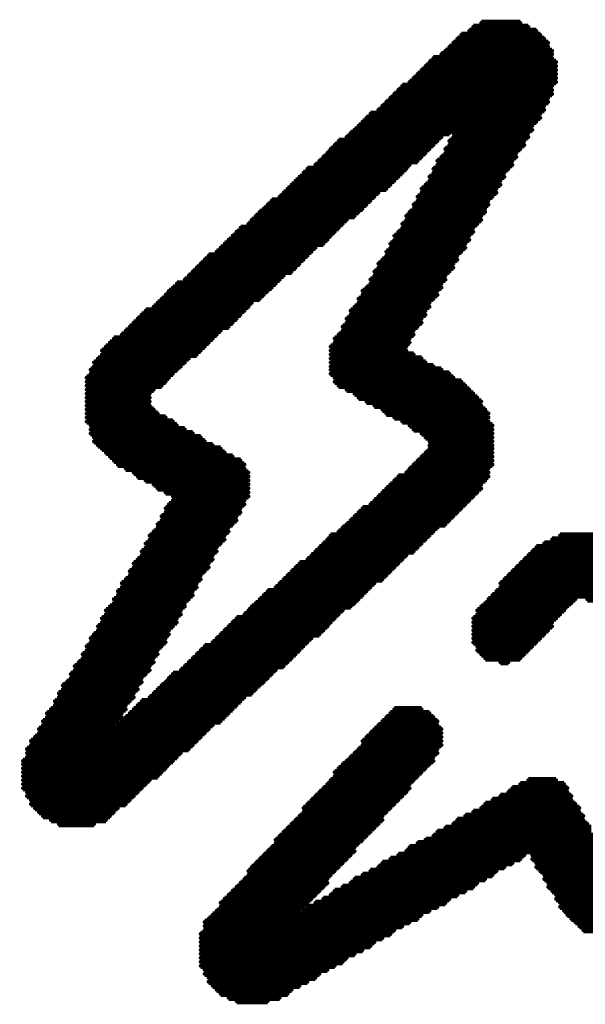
# Model space of a CAD drawing. Extents: x -0.07 to 0.95, y -0.15 to 1.54.
# Tile 13 of 18: x 0.4648 to 0.5501, y 0.6346 to 0.7831. Entities that reach past the tile are written whole.
import ezdxf

# ---------------------------------------------------------------- set-up
doc = ezdxf.new("R2010")
doc.units = 0
doc.layers.get('0').update_dxf_attribs({"linetype": 'CONTINUOUS'})
doc.layers.add('gto', color=2, linetype='CONTINUOUS')

# ---------------------------------------------------------------- blocks, each defined once
blk = doc.blocks.new('D72')
at = {"const_width": 0.0003}
blk.add_lwpolyline([(-0.00015, 0, 1), (0.00015, 0, 1)], format="xyb", close=True, dxfattribs=at)

msp = doc.modelspace()

# ---------------------------------------------------------------- linework, layer by layer
at = {"layer": 'gto', "color": 2, "const_width": 0.001}
for points in [[(0.5344, 0.7826), (0.5403, 0.7826)], [(0.5314, 0.7808), (0.5433, 0.7808)], [(0.5326, 0.7814), (0.5427, 0.7814)], [(0.5332, 0.782), (0.5415, 0.782)], [(0.5302, 0.7796), (0.5445, 0.7796)], [(0.5308, 0.7802), (0.5439, 0.7802)], [(0.5284, 0.7779), (0.5451, 0.7779)], [(0.529, 0.7784), (0.5451, 0.7784)], [(0.5296, 0.779), (0.5445, 0.779)], [(0.5266, 0.7767), (0.5457, 0.7767)], [(0.5272, 0.7773), (0.5451, 0.7773)], [(0.5248, 0.7749), (0.5457, 0.7749)], [(0.5254, 0.7755), (0.5457, 0.7755)], [(0.526, 0.7761), (0.5457, 0.7761)], [(0.5236, 0.7737), (0.5457, 0.7737)], [(0.5242, 0.7743), (0.5457, 0.7743)], [(0.5213, 0.7719), (0.5451, 0.7719)], [(0.5219, 0.7725), (0.5451, 0.7725)], [(0.5225, 0.7731), (0.5451, 0.7731)], [(0.5201, 0.7707), (0.5445, 0.7707)], [(0.5207, 0.7713), (0.5445, 0.7713)], [(0.5177, 0.7689), (0.5433, 0.7689)], [(0.5189, 0.7695), (0.5439, 0.7695)], [(0.5195, 0.7701), (0.5439, 0.7701)], [(0.5165, 0.7677), (0.5427, 0.7677)], [(0.5171, 0.7683), (0.5433, 0.7683)], [(0.5147, 0.766), (0.5296, 0.766)], [(0.5153, 0.7665), (0.5302, 0.7665)], [(0.5159, 0.7671), (0.5308, 0.7671)], [(0.5302, 0.766), (0.5415, 0.766)], [(0.5308, 0.7665), (0.5421, 0.7665)], [(0.5314, 0.7671), (0.5421, 0.7671)], [(0.5129, 0.7648), (0.5278, 0.7648)], [(0.5141, 0.7654), (0.5284, 0.7654)], [(0.5296, 0.7648), (0.5409, 0.7648)], [(0.5302, 0.7654), (0.5415, 0.7654)], [(0.5112, 0.763), (0.526, 0.763)], [(0.5117, 0.7636), (0.5266, 0.7636)], [(0.5123, 0.7642), (0.5272, 0.7642)], [(0.529, 0.7636), (0.5403, 0.7636)], [(0.529, 0.763), (0.5397, 0.763)], [(0.5296, 0.7642), (0.5409, 0.7642)], [(0.51, 0.7618), (0.5248, 0.7618)], [(0.5106, 0.7624), (0.5254, 0.7624)], [(0.5278, 0.7618), (0.5391, 0.7618)], [(0.5284, 0.7624), (0.5397, 0.7624)], [(0.5076, 0.76), (0.5225, 0.76)], [(0.5082, 0.7606), (0.5231, 0.7606)], [(0.5094, 0.7612), (0.5236, 0.7612)], [(0.5272, 0.7606), (0.5385, 0.7606)], [(0.5272, 0.76), (0.5379, 0.76)], [(0.5278, 0.7612), (0.5391, 0.7612)], [(0.5064, 0.7588), (0.5213, 0.7588)], [(0.507, 0.7594), (0.5219, 0.7594)], [(0.5266, 0.7594), (0.5379, 0.7594)], [(0.5266, 0.7588), (0.5373, 0.7588)], [(0.5046, 0.757), (0.5189, 0.757)], [(0.5052, 0.7576), (0.5201, 0.7576)], [(0.5058, 0.7582), (0.5207, 0.7582)], [(0.5254, 0.7576), (0.5367, 0.7576)], [(0.5254, 0.757), (0.5367, 0.757)], [(0.526, 0.7582), (0.5373, 0.7582)], [(0.5028, 0.7558), (0.5177, 0.7558)], [(0.504, 0.7564), (0.5183, 0.7564)], [(0.5248, 0.7564), (0.5361, 0.7564)], [(0.5248, 0.7558), (0.5355, 0.7558)], [(0.501, 0.7541), (0.5159, 0.7541)], [(0.5016, 0.7546), (0.5165, 0.7546)], [(0.5022, 0.7552), (0.5171, 0.7552)], [(0.5236, 0.7541), (0.535, 0.7541)], [(0.5242, 0.7552), (0.5355, 0.7552)], [(0.5242, 0.7546), (0.535, 0.7546)], [(0.4998, 0.7529), (0.5141, 0.7529)], [(0.5004, 0.7535), (0.5153, 0.7535)], [(0.5231, 0.7535), (0.5344, 0.7535)], [(0.5231, 0.7529), (0.5344, 0.7529)], [(0.4975, 0.7511), (0.5123, 0.7511)], [(0.4981, 0.7517), (0.5129, 0.7517)], [(0.4993, 0.7523), (0.5135, 0.7523)], [(0.5219, 0.7511), (0.5332, 0.7511)], [(0.5225, 0.7523), (0.5338, 0.7523)], [(0.5225, 0.7517), (0.5332, 0.7517)], [(0.4963, 0.7499), (0.5112, 0.7499)], [(0.4969, 0.7505), (0.5117, 0.7505)], [(0.5213, 0.7505), (0.5326, 0.7505)], [(0.5213, 0.7499), (0.5326, 0.7499)], [(0.4945, 0.7481), (0.5088, 0.7481)], [(0.4951, 0.7487), (0.5094, 0.7487)], [(0.4957, 0.7493), (0.5106, 0.7493)], [(0.5201, 0.7481), (0.5314, 0.7481)], [(0.5207, 0.7493), (0.532, 0.7493)], [(0.5207, 0.7487), (0.532, 0.7487)], [(0.4927, 0.7469), (0.5076, 0.7469)], [(0.4933, 0.7475), (0.5082, 0.7475)], [(0.5195, 0.7469), (0.5308, 0.7469)], [(0.5201, 0.7475), (0.5308, 0.7475)], [(0.4909, 0.7451), (0.5058, 0.7451)], [(0.4915, 0.7457), (0.5064, 0.7457)], [(0.4921, 0.7463), (0.507, 0.7463)], [(0.5183, 0.7451), (0.5296, 0.7451)], [(0.5189, 0.7463), (0.5302, 0.7463)], [(0.5189, 0.7457), (0.5302, 0.7457)], [(0.4897, 0.7439), (0.504, 0.7439)], [(0.4903, 0.7445), (0.5046, 0.7445)], [(0.5177, 0.7439), (0.529, 0.7439)], [(0.5183, 0.7445), (0.529, 0.7445)], [(0.4873, 0.7422), (0.5022, 0.7422)], [(0.4879, 0.7427), (0.5028, 0.7427)], [(0.4885, 0.7433), (0.5034, 0.7433)], [(0.5165, 0.7422), (0.5278, 0.7422)], [(0.5171, 0.7427), (0.5284, 0.7427)], [(0.5177, 0.7433), (0.5284, 0.7433)], [(0.4862, 0.741), (0.501, 0.741)], [(0.4868, 0.7416), (0.5016, 0.7416)], [(0.5159, 0.741), (0.5272, 0.741)], [(0.5165, 0.7416), (0.5278, 0.7416)], [(0.4838, 0.7392), (0.4987, 0.7392)], [(0.485, 0.7398), (0.4993, 0.7398)], [(0.4856, 0.7404), (0.4998, 0.7404)], [(0.5147, 0.7392), (0.526, 0.7392)], [(0.5153, 0.7398), (0.5266, 0.7398)], [(0.5159, 0.7404), (0.5266, 0.7404)], [(0.4826, 0.738), (0.4975, 0.738)], [(0.4832, 0.7386), (0.4981, 0.7386)], [(0.5141, 0.738), (0.5254, 0.738)], [(0.5147, 0.7386), (0.526, 0.7386)], [(0.4808, 0.7362), (0.4951, 0.7362)], [(0.4814, 0.7368), (0.4963, 0.7368)], [(0.482, 0.7374), (0.4969, 0.7374)], [(0.5135, 0.7368), (0.5248, 0.7368)], [(0.5135, 0.7362), (0.5242, 0.7362)], [(0.5141, 0.7374), (0.5254, 0.7374)], [(0.479, 0.735), (0.4939, 0.735)], [(0.4802, 0.7356), (0.4945, 0.7356)], [(0.5123, 0.735), (0.5236, 0.735)], [(0.5129, 0.7356), (0.5242, 0.7356)], [(0.4772, 0.7332), (0.4921, 0.7332)], [(0.4778, 0.7338), (0.4927, 0.7338)], [(0.4784, 0.7344), (0.4933, 0.7344)], [(0.5117, 0.7338), (0.5231, 0.7338)], [(0.5117, 0.7332), (0.5231, 0.7332)], [(0.5123, 0.7344), (0.5236, 0.7344)], [(0.4766, 0.732), (0.4903, 0.732)], [(0.4772, 0.7326), (0.4915, 0.7326)], [(0.5117, 0.7326), (0.5242, 0.7326)], [(0.5117, 0.732), (0.5254, 0.732)], [(0.4755, 0.7303), (0.4885, 0.7303)], [(0.476, 0.7314), (0.4897, 0.7314)], [(0.476, 0.7308), (0.4891, 0.7308)], [(0.5117, 0.7314), (0.526, 0.7314)], [(0.5117, 0.7308), (0.5272, 0.7308)], [(0.5117, 0.7303), (0.5284, 0.7303)], [(0.4749, 0.7291), (0.4873, 0.7291)], [(0.4755, 0.7297), (0.4879, 0.7297)], [(0.5117, 0.7297), (0.5296, 0.7297)], [(0.5123, 0.7291), (0.5302, 0.7291)], [(0.4749, 0.7285), (0.4868, 0.7285)], [(0.4749, 0.7279), (0.4862, 0.7279)], [(0.4749, 0.7273), (0.485, 0.7273)], [(0.5123, 0.7285), (0.5314, 0.7285)], [(0.5129, 0.7279), (0.532, 0.7279)], [(0.5141, 0.7273), (0.5326, 0.7273)], [(0.4749, 0.7267), (0.4844, 0.7267)], [(0.4749, 0.7261), (0.4844, 0.7261)], [(0.5153, 0.7267), (0.5332, 0.7267)], [(0.5159, 0.7261), (0.5338, 0.7261)], [(0.4749, 0.7255), (0.4844, 0.7255)], [(0.4749, 0.7249), (0.4844, 0.7249)], [(0.4749, 0.7243), (0.485, 0.7243)], [(0.5171, 0.7255), (0.5344, 0.7255)], [(0.5183, 0.7249), (0.5344, 0.7249)], [(0.5195, 0.7243), (0.535, 0.7243)], [(0.4749, 0.7237), (0.4856, 0.7237)], [(0.4749, 0.7231), (0.4868, 0.7231)], [(0.5201, 0.7237), (0.5355, 0.7237)], [(0.5213, 0.7231), (0.5355, 0.7231)], [(0.4749, 0.7225), (0.4879, 0.7225)], [(0.4755, 0.7219), (0.4885, 0.7219)], [(0.4755, 0.7213), (0.4897, 0.7213)], [(0.5225, 0.7225), (0.5355, 0.7225)], [(0.5236, 0.7219), (0.5361, 0.7219)], [(0.5242, 0.7213), (0.5361, 0.7213)], [(0.4755, 0.7207), (0.4909, 0.7207)], [(0.476, 0.7201), (0.4921, 0.7201)], [(0.5254, 0.7207), (0.5361, 0.7207)], [(0.526, 0.7201), (0.5361, 0.7201)], [(0.476, 0.7195), (0.4927, 0.7195)], [(0.4766, 0.7189), (0.4939, 0.7189)], [(0.4772, 0.7184), (0.4951, 0.7184)], [(0.5266, 0.7195), (0.5361, 0.7195)], [(0.5266, 0.7189), (0.5361, 0.7189)], [(0.5266, 0.7184), (0.5361, 0.7184)], [(0.4778, 0.7178), (0.4957, 0.7178)], [(0.4784, 0.7172), (0.4969, 0.7172)], [(0.5254, 0.7172), (0.5361, 0.7172)], [(0.526, 0.7178), (0.5361, 0.7178)], [(0.479, 0.7166), (0.4981, 0.7166)], [(0.4796, 0.716), (0.4987, 0.716)], [(0.4808, 0.7154), (0.4987, 0.7154)], [(0.5236, 0.7154), (0.5355, 0.7154)], [(0.5242, 0.716), (0.5361, 0.716)], [(0.5248, 0.7166), (0.5361, 0.7166)], [(0.482, 0.7148), (0.4993, 0.7148)], [(0.4826, 0.7142), (0.4993, 0.7142)], [(0.5219, 0.7142), (0.5355, 0.7142)], [(0.5231, 0.7148), (0.5355, 0.7148)], [(0.4838, 0.7136), (0.4993, 0.7136)], [(0.485, 0.713), (0.4993, 0.713)], [(0.4856, 0.7124), (0.4993, 0.7124)], [(0.5201, 0.7124), (0.5344, 0.7124)], [(0.5207, 0.713), (0.5344, 0.713)], [(0.5213, 0.7136), (0.535, 0.7136)], [(0.4868, 0.7118), (0.4993, 0.7118)], [(0.4879, 0.7112), (0.4993, 0.7112)], [(0.5189, 0.7112), (0.5332, 0.7112)], [(0.5195, 0.7118), (0.5338, 0.7118)], [(0.4868, 0.7094), (0.4981, 0.7094)], [(0.4873, 0.71), (0.4987, 0.71)], [(0.4879, 0.7106), (0.4987, 0.7106)], [(0.5165, 0.7094), (0.5314, 0.7094)], [(0.5177, 0.71), (0.532, 0.71)], [(0.5183, 0.7106), (0.5326, 0.7106)], [(0.4862, 0.7082), (0.4975, 0.7082)], [(0.4868, 0.7088), (0.4981, 0.7088)], [(0.5153, 0.7082), (0.5302, 0.7082)], [(0.5159, 0.7088), (0.5308, 0.7088)], [(0.4856, 0.707), (0.4969, 0.707)], [(0.4856, 0.7065), (0.4963, 0.7065)], [(0.4862, 0.7076), (0.4975, 0.7076)], [(0.5135, 0.7065), (0.5278, 0.7065)], [(0.5141, 0.707), (0.529, 0.707)], [(0.5147, 0.7076), (0.5296, 0.7076)], [(0.4844, 0.7053), (0.4957, 0.7053)], [(0.485, 0.7059), (0.4963, 0.7059)], [(0.5117, 0.7053), (0.5266, 0.7053)], [(0.5129, 0.7059), (0.5272, 0.7059)], [(0.5463, 0.7053), (0.5528, 0.7053)], [(0.4838, 0.7041), (0.4951, 0.7041)], [(0.4838, 0.7035), (0.4945, 0.7035)], [(0.4844, 0.7047), (0.4957, 0.7047)], [(0.51, 0.7035), (0.5248, 0.7035)], [(0.5106, 0.7041), (0.5254, 0.7041)], [(0.5112, 0.7047), (0.526, 0.7047)], [(0.5427, 0.7035), (0.5564, 0.7035)], [(0.5439, 0.7041), (0.5552, 0.7041)], [(0.5451, 0.7047), (0.5546, 0.7047)], [(0.4832, 0.7029), (0.4945, 0.7029)], [(0.4832, 0.7023), (0.4939, 0.7023)], [(0.5088, 0.7023), (0.5231, 0.7023)], [(0.5094, 0.7029), (0.5242, 0.7029)], [(0.5415, 0.7023), (0.5576, 0.7023)], [(0.5421, 0.7029), (0.557, 0.7029)], [(0.482, 0.7011), (0.4933, 0.7011)], [(0.482, 0.7005), (0.4933, 0.7005)], [(0.4826, 0.7017), (0.4939, 0.7017)], [(0.5064, 0.7005), (0.5213, 0.7005)], [(0.507, 0.7011), (0.5219, 0.7011)], [(0.5082, 0.7017), (0.5225, 0.7017)], [(0.5397, 0.7005), (0.5593, 0.7005)], [(0.5403, 0.7011), (0.5588, 0.7011)], [(0.5409, 0.7017), (0.5582, 0.7017)], [(0.4814, 0.6999), (0.4927, 0.6999)], [(0.4814, 0.6993), (0.4921, 0.6993)], [(0.5052, 0.6993), (0.5201, 0.6993)], [(0.5058, 0.6999), (0.5207, 0.6999)], [(0.5385, 0.6993), (0.5599, 0.6993)], [(0.5391, 0.6999), (0.5593, 0.6999)], [(0.4802, 0.6981), (0.4915, 0.6981)], [(0.4802, 0.6975), (0.4915, 0.6975)], [(0.4808, 0.6987), (0.4921, 0.6987)], [(0.5034, 0.6975), (0.5177, 0.6975)], [(0.504, 0.6981), (0.5183, 0.6981)], [(0.5046, 0.6987), (0.5195, 0.6987)], [(0.5373, 0.6981), (0.5605, 0.6981)], [(0.5373, 0.6975), (0.5611, 0.6975)], [(0.5379, 0.6987), (0.5605, 0.6987)], [(0.4796, 0.6969), (0.4909, 0.6969)], [(0.4796, 0.6963), (0.4909, 0.6963)], [(0.5016, 0.6963), (0.5165, 0.6963)], [(0.5022, 0.6969), (0.5171, 0.6969)], [(0.5361, 0.6963), (0.5617, 0.6963)], [(0.5367, 0.6969), (0.5611, 0.6969)], [(0.4784, 0.6946), (0.4897, 0.6946)], [(0.479, 0.6957), (0.4903, 0.6957)], [(0.479, 0.6951), (0.4897, 0.6951)], [(0.4998, 0.6946), (0.5147, 0.6946)], [(0.5004, 0.6951), (0.5153, 0.6951)], [(0.501, 0.6957), (0.5159, 0.6957)], [(0.5344, 0.6946), (0.5474, 0.6946)], [(0.535, 0.6951), (0.548, 0.6951)], [(0.5355, 0.6957), (0.5486, 0.6957)], [(0.5504, 0.6957), (0.5617, 0.6957)], [(0.4778, 0.694), (0.4891, 0.694)], [(0.4778, 0.6934), (0.4891, 0.6934)], [(0.4987, 0.6934), (0.5129, 0.6934)], [(0.4993, 0.694), (0.5135, 0.694)], [(0.5338, 0.694), (0.5469, 0.694)], [(0.5338, 0.6934), (0.5463, 0.6934)], [(0.4766, 0.6916), (0.4879, 0.6916)], [(0.4772, 0.6928), (0.4885, 0.6928)], [(0.4772, 0.6922), (0.4885, 0.6922)], [(0.4963, 0.6916), (0.5112, 0.6916)], [(0.4969, 0.6922), (0.5117, 0.6922)], [(0.4975, 0.6928), (0.5123, 0.6928)], [(0.5332, 0.6928), (0.5457, 0.6928)], [(0.5332, 0.6922), (0.5451, 0.6922)], [(0.5332, 0.6916), (0.5451, 0.6916)], [(0.476, 0.6904), (0.4873, 0.6904)], [(0.4766, 0.691), (0.4873, 0.691)], [(0.4951, 0.6904), (0.51, 0.6904)], [(0.4957, 0.691), (0.5106, 0.691)], [(0.5332, 0.691), (0.5445, 0.691)], [(0.5332, 0.6904), (0.5439, 0.6904)], [(0.4749, 0.6886), (0.4862, 0.6886)], [(0.4755, 0.6898), (0.4868, 0.6898)], [(0.4755, 0.6892), (0.4868, 0.6892)], [(0.4927, 0.6886), (0.5076, 0.6886)], [(0.4939, 0.6892), (0.5082, 0.6892)], [(0.4945, 0.6898), (0.5088, 0.6898)], [(0.5332, 0.6898), (0.5433, 0.6898)], [(0.5332, 0.6892), (0.5427, 0.6892)], [(0.5338, 0.6886), (0.5421, 0.6886)], [(0.4743, 0.6874), (0.4856, 0.6874)], [(0.4749, 0.688), (0.4856, 0.688)], [(0.4915, 0.6874), (0.5064, 0.6874)], [(0.4921, 0.688), (0.507, 0.688)], [(0.5338, 0.688), (0.5415, 0.688)], [(0.5344, 0.6874), (0.5409, 0.6874)], [(0.4731, 0.6856), (0.4844, 0.6856)], [(0.4737, 0.6862), (0.485, 0.6862)], [(0.4743, 0.6868), (0.485, 0.6868)], [(0.4897, 0.6856), (0.5046, 0.6856)], [(0.4903, 0.6862), (0.5052, 0.6862)], [(0.4909, 0.6868), (0.5058, 0.6868)], [(0.535, 0.6868), (0.5403, 0.6868)], [(0.5373, 0.6862), (0.5385, 0.6862)], [(0.4725, 0.6844), (0.4838, 0.6844)], [(0.4731, 0.685), (0.4844, 0.685)], [(0.4879, 0.6844), (0.5028, 0.6844)], [(0.4891, 0.685), (0.5034, 0.685)], [(0.4713, 0.6827), (0.4826, 0.6827)], [(0.4719, 0.6832), (0.4832, 0.6832)], [(0.4725, 0.6838), (0.4832, 0.6838)], [(0.4862, 0.6827), (0.501, 0.6827)], [(0.4868, 0.6832), (0.5016, 0.6832)], [(0.4873, 0.6838), (0.5022, 0.6838)], [(0.4707, 0.6815), (0.482, 0.6815)], [(0.4713, 0.6821), (0.4826, 0.6821)], [(0.485, 0.6815), (0.4998, 0.6815)], [(0.4856, 0.6821), (0.5004, 0.6821)], [(0.4701, 0.6803), (0.4814, 0.6803)], [(0.4701, 0.6797), (0.4808, 0.6797)], [(0.4707, 0.6809), (0.482, 0.6809)], [(0.4826, 0.6797), (0.4975, 0.6797)], [(0.4832, 0.6803), (0.4981, 0.6803)], [(0.4844, 0.6809), (0.4987, 0.6809)], [(0.4689, 0.6785), (0.4802, 0.6785)], [(0.4695, 0.6791), (0.4808, 0.6791)], [(0.4814, 0.6785), (0.4963, 0.6785)], [(0.482, 0.6791), (0.4969, 0.6791)], [(0.5207, 0.6785), (0.5266, 0.6785)], [(0.5213, 0.6791), (0.5254, 0.6791)], [(0.4683, 0.6773), (0.4796, 0.6773)], [(0.4683, 0.6767), (0.479, 0.6767)], [(0.4689, 0.6779), (0.4802, 0.6779)], [(0.4796, 0.6767), (0.4939, 0.6767)], [(0.4802, 0.6773), (0.4951, 0.6773)], [(0.4808, 0.6779), (0.4957, 0.6779)], [(0.5189, 0.6767), (0.5278, 0.6767)], [(0.5195, 0.6773), (0.5278, 0.6773)], [(0.5201, 0.6779), (0.5272, 0.6779)], [(0.4677, 0.6761), (0.4933, 0.6761)], [(0.4677, 0.6755), (0.4927, 0.6755)], [(0.5177, 0.6755), (0.5284, 0.6755)], [(0.5183, 0.6761), (0.5284, 0.6761)], [(0.4665, 0.6743), (0.4915, 0.6743)], [(0.4665, 0.6737), (0.4909, 0.6737)], [(0.4671, 0.6749), (0.4921, 0.6749)], [(0.5165, 0.6743), (0.5284, 0.6743)], [(0.5165, 0.6737), (0.5284, 0.6737)], [(0.5171, 0.6749), (0.5284, 0.6749)], [(0.4659, 0.6731), (0.4903, 0.6731)], [(0.4659, 0.6725), (0.4891, 0.6725)], [(0.5153, 0.6725), (0.5278, 0.6725)], [(0.5159, 0.6731), (0.5278, 0.6731)], [(0.4653, 0.6713), (0.4879, 0.6713)], [(0.4653, 0.6708), (0.4873, 0.6708)], [(0.4659, 0.6719), (0.4885, 0.6719)], [(0.5135, 0.6708), (0.5266, 0.6708)], [(0.5141, 0.6713), (0.5272, 0.6713)], [(0.5147, 0.6719), (0.5272, 0.6719)], [(0.4653, 0.6702), (0.4868, 0.6702)], [(0.4653, 0.6696), (0.4862, 0.6696)], [(0.5123, 0.6696), (0.5254, 0.6696)], [(0.5129, 0.6702), (0.526, 0.6702)], [(0.4653, 0.669), (0.4856, 0.669)], [(0.4653, 0.6684), (0.4844, 0.6684)], [(0.4653, 0.6678), (0.4838, 0.6678)], [(0.5112, 0.6678), (0.5236, 0.6678)], [(0.5117, 0.6684), (0.5242, 0.6684)], [(0.5123, 0.669), (0.5248, 0.669)], [(0.5403, 0.6678), (0.5469, 0.6678)], [(0.5415, 0.6684), (0.5457, 0.6684)], [(0.4653, 0.6672), (0.4832, 0.6672)], [(0.4659, 0.6666), (0.4826, 0.6666)], [(0.51, 0.6666), (0.5231, 0.6666)], [(0.5106, 0.6672), (0.5236, 0.6672)], [(0.5385, 0.6666), (0.5474, 0.6666)], [(0.5391, 0.6672), (0.5474, 0.6672)], [(0.4659, 0.666), (0.482, 0.666)], [(0.4665, 0.6654), (0.4814, 0.6654)], [(0.4665, 0.6648), (0.4808, 0.6648)], [(0.5082, 0.6648), (0.5213, 0.6648)], [(0.5088, 0.6654), (0.5219, 0.6654)], [(0.5094, 0.666), (0.5225, 0.666)], [(0.535, 0.6648), (0.5486, 0.6648)], [(0.5361, 0.6654), (0.548, 0.6654)], [(0.5373, 0.666), (0.548, 0.666)], [(0.4671, 0.6642), (0.4796, 0.6642)], [(0.4677, 0.6636), (0.479, 0.6636)], [(0.5076, 0.6642), (0.5207, 0.6642)], [(0.5076, 0.6636), (0.5201, 0.6636)], [(0.5332, 0.6636), (0.5492, 0.6636)], [(0.5344, 0.6642), (0.5492, 0.6642)], [(0.4683, 0.663), (0.4784, 0.663)], [(0.4695, 0.6624), (0.4778, 0.6624)], [(0.5064, 0.6624), (0.5195, 0.6624)], [(0.507, 0.663), (0.5195, 0.663)], [(0.5308, 0.6624), (0.5498, 0.6624)], [(0.532, 0.663), (0.5498, 0.663)], [(0.4707, 0.6618), (0.476, 0.6618)], [(0.5046, 0.6606), (0.5177, 0.6606)], [(0.5052, 0.6612), (0.5183, 0.6612)], [(0.5058, 0.6618), (0.5189, 0.6618)], [(0.5278, 0.6606), (0.551, 0.6606)], [(0.529, 0.6612), (0.551, 0.6612)], [(0.5302, 0.6618), (0.5504, 0.6618)], [(0.5034, 0.6594), (0.5165, 0.6594)], [(0.5034, 0.6589), (0.5159, 0.6589)], [(0.504, 0.66), (0.5171, 0.66)], [(0.5248, 0.6589), (0.5522, 0.6589)], [(0.526, 0.6594), (0.5516, 0.6594)], [(0.5272, 0.66), (0.5516, 0.66)], [(0.5022, 0.6577), (0.5153, 0.6577)], [(0.5028, 0.6583), (0.5153, 0.6583)], [(0.5231, 0.6577), (0.5528, 0.6577)], [(0.5236, 0.6583), (0.5522, 0.6583)], [(0.5004, 0.6559), (0.5135, 0.6559)], [(0.501, 0.6565), (0.5141, 0.6565)], [(0.5016, 0.6571), (0.5147, 0.6571)], [(0.5195, 0.6559), (0.5391, 0.6559)], [(0.5207, 0.6565), (0.5403, 0.6565)], [(0.5219, 0.6571), (0.5409, 0.6571)], [(0.5421, 0.6571), (0.5534, 0.6571)], [(0.5421, 0.6565), (0.5534, 0.6565)], [(0.5427, 0.6559), (0.554, 0.6559)], [(0.4993, 0.6547), (0.5123, 0.6547)], [(0.4998, 0.6553), (0.5129, 0.6553)], [(0.5177, 0.6547), (0.5367, 0.6547)], [(0.5189, 0.6553), (0.5379, 0.6553)], [(0.5427, 0.6553), (0.554, 0.6553)], [(0.5433, 0.6547), (0.5546, 0.6547)], [(0.4981, 0.6529), (0.5112, 0.6529)], [(0.4987, 0.6535), (0.5112, 0.6535)], [(0.4993, 0.6541), (0.5117, 0.6541)], [(0.5147, 0.6529), (0.5338, 0.6529)], [(0.5153, 0.6535), (0.535, 0.6535)], [(0.5165, 0.6541), (0.5361, 0.6541)], [(0.5439, 0.6541), (0.5552, 0.6541)], [(0.5439, 0.6535), (0.5701, 0.6535)], [(0.5445, 0.6529), (0.5695, 0.6529)], [(0.4969, 0.6517), (0.51, 0.6517)], [(0.4975, 0.6523), (0.5106, 0.6523)], [(0.5123, 0.6517), (0.532, 0.6517)], [(0.5135, 0.6523), (0.5332, 0.6523)], [(0.5445, 0.6523), (0.5689, 0.6523)], [(0.5451, 0.6517), (0.5683, 0.6517)], [(0.4957, 0.6505), (0.5088, 0.6505)], [(0.4963, 0.6511), (0.5094, 0.6511)], [(0.5106, 0.6505), (0.5296, 0.6505)], [(0.5117, 0.6511), (0.5308, 0.6511)], [(0.5457, 0.6511), (0.5677, 0.6511)], [(0.5457, 0.6505), (0.5671, 0.6505)], [(0.4945, 0.6487), (0.507, 0.6487)], [(0.4951, 0.6499), (0.5082, 0.6499)], [(0.4951, 0.6493), (0.5076, 0.6493)], [(0.5076, 0.6487), (0.5266, 0.6487)], [(0.5082, 0.6493), (0.5278, 0.6493)], [(0.5094, 0.6499), (0.529, 0.6499)], [(0.5463, 0.6499), (0.5665, 0.6499)], [(0.5463, 0.6493), (0.5659, 0.6493)], [(0.5469, 0.6487), (0.5659, 0.6487)], [(0.4927, 0.647), (0.5236, 0.647)], [(0.4933, 0.6475), (0.5248, 0.6475)], [(0.4939, 0.6481), (0.5254, 0.6481)], [(0.5474, 0.6481), (0.5653, 0.6481)], [(0.548, 0.6475), (0.5647, 0.6475)], [(0.5486, 0.647), (0.5641, 0.647)], [(0.4927, 0.6464), (0.5225, 0.6464)], [(0.4927, 0.6458), (0.5213, 0.6458)], [(0.5492, 0.6464), (0.5635, 0.6464)], [(0.5498, 0.6458), (0.5623, 0.6458)], [(0.4921, 0.6452), (0.5207, 0.6452)], [(0.4921, 0.6446), (0.5195, 0.6446)], [(0.4921, 0.644), (0.5183, 0.644)], [(0.4921, 0.6434), (0.5177, 0.6434)], [(0.4921, 0.6428), (0.5165, 0.6428)], [(0.4921, 0.6422), (0.5153, 0.6422)], [(0.4921, 0.6416), (0.5141, 0.6416)], [(0.4921, 0.641), (0.5135, 0.641)], [(0.4921, 0.6404), (0.5123, 0.6404)], [(0.4927, 0.6398), (0.5112, 0.6398)], [(0.4927, 0.6392), (0.51, 0.6392)], [(0.4933, 0.6386), (0.5094, 0.6386)], [(0.4933, 0.638), (0.5082, 0.638)], [(0.4939, 0.6374), (0.507, 0.6374)], [(0.4945, 0.6368), (0.5058, 0.6368)], [(0.4951, 0.6362), (0.5052, 0.6362)], [(0.4963, 0.6356), (0.504, 0.6356)], [(0.4975, 0.6351), (0.5022, 0.6351)]]:
    msp.add_lwpolyline(points, dxfattribs=at)

# ---------------------------------------------------------------- block references
at = {"layer": 'gto'}
for p in [(0.5344, 0.7826), (0.5403, 0.7826), (0.5326, 0.7814), (0.5332, 0.782), (0.5415, 0.782), (0.5427, 0.7814), (0.5302, 0.7796), (0.5308, 0.7802), (0.5314, 0.7808), (0.5433, 0.7808), (0.5439, 0.7802), (0.5445, 0.7796), (0.5284, 0.7779), (0.529, 0.7784), (0.5296, 0.779), (0.5445, 0.779), (0.5451, 0.7784), (0.5451, 0.7779), (0.5266, 0.7767), (0.5272, 0.7773), (0.5451, 0.7773), (0.5457, 0.7767), (0.5248, 0.7749), (0.5254, 0.7755), (0.526, 0.7761), (0.5457, 0.7761), (0.5457, 0.7755), (0.5457, 0.7749), (0.5236, 0.7737), (0.5242, 0.7743), (0.5457, 0.7743), (0.5457, 0.7737), (0.5213, 0.7719), (0.5219, 0.7725), (0.5225, 0.7731), (0.5451, 0.7731), (0.5451, 0.7725), (0.5451, 0.7719), (0.5201, 0.7707), (0.5207, 0.7713), (0.5445, 0.7713), (0.5445, 0.7707), (0.5189, 0.7695), (0.5195, 0.7701), (0.5439, 0.7701), (0.5439, 0.7695), (0.5165, 0.7677), (0.5171, 0.7683), (0.5177, 0.7689), (0.5427, 0.7677), (0.5433, 0.7689), (0.5433, 0.7683), (0.5147, 0.766), (0.5153, 0.7665), (0.5159, 0.7671), (0.5296, 0.766), (0.5302, 0.7665), (0.5302, 0.766), (0.5308, 0.7671), (0.5308, 0.7665), (0.5314, 0.7671), (0.5415, 0.766), (0.5421, 0.7671), (0.5421, 0.7665), (0.5129, 0.7648), (0.5141, 0.7654), (0.5278, 0.7648), (0.5284, 0.7654), (0.5296, 0.7648), (0.5302, 0.7654), (0.5409, 0.7648), (0.5415, 0.7654), (0.5112, 0.763), (0.5117, 0.7636), (0.5123, 0.7642), (0.526, 0.763), (0.5266, 0.7636), (0.5272, 0.7642), (0.529, 0.7636), (0.529, 0.763), (0.5296, 0.7642), (0.5397, 0.763), (0.5403, 0.7636), (0.5409, 0.7642), (0.51, 0.7618), (0.5106, 0.7624), (0.5248, 0.7618), (0.5254, 0.7624), (0.5278, 0.7618), (0.5284, 0.7624), (0.5391, 0.7618), (0.5397, 0.7624), (0.5082, 0.7606), (0.5094, 0.7612), (0.5231, 0.7606), (0.5236, 0.7612), (0.5272, 0.7606), (0.5278, 0.7612), (0.5385, 0.7606), (0.5391, 0.7612), (0.5064, 0.7588), (0.507, 0.7594), (0.5076, 0.76), (0.5213, 0.7588), (0.5219, 0.7594), (0.5225, 0.76), (0.5266, 0.7594), (0.5266, 0.7588), (0.5272, 0.76), (0.5373, 0.7588), (0.5379, 0.76), (0.5379, 0.7594), (0.5052, 0.7576), (0.5058, 0.7582), (0.5201, 0.7576), (0.5207, 0.7582), (0.5254, 0.7576), (0.526, 0.7582), (0.5367, 0.7576), (0.5373, 0.7582), (0.5028, 0.7558), (0.504, 0.7564), (0.5046, 0.757), (0.5177, 0.7558), (0.5183, 0.7564), (0.5189, 0.757), (0.5248, 0.7564), (0.5248, 0.7558), (0.5254, 0.757), (0.5355, 0.7558), (0.5361, 0.7564), (0.5367, 0.757), (0.501, 0.7541), (0.5016, 0.7546), (0.5022, 0.7552), (0.5159, 0.7541), (0.5165, 0.7546), (0.5171, 0.7552), (0.5236, 0.7541), (0.5242, 0.7552), (0.5242, 0.7546), (0.535, 0.7546), (0.535, 0.7541), (0.5355, 0.7552), (0.4998, 0.7529), (0.5004, 0.7535), (0.5141, 0.7529), (0.5153, 0.7535), (0.5231, 0.7535), (0.5231, 0.7529), (0.5344, 0.7535), (0.5344, 0.7529), (0.4981, 0.7517), (0.4993, 0.7523), (0.5129, 0.7517), (0.5135, 0.7523), (0.5225, 0.7523), (0.5225, 0.7517), (0.5332, 0.7517), (0.5338, 0.7523), (0.4963, 0.7499), (0.4969, 0.7505), (0.4975, 0.7511), (0.5112, 0.7499), (0.5117, 0.7505), (0.5123, 0.7511), (0.5213, 0.7505), (0.5213, 0.7499), (0.5219, 0.7511), (0.5326, 0.7505), (0.5326, 0.7499), (0.5332, 0.7511), (0.4951, 0.7487), (0.4957, 0.7493), (0.5094, 0.7487), (0.5106, 0.7493), (0.5207, 0.7493), (0.5207, 0.7487), (0.532, 0.7493), (0.532, 0.7487), (0.4927, 0.7469), (0.4933, 0.7475), (0.4945, 0.7481), (0.5076, 0.7469), (0.5082, 0.7475), (0.5088, 0.7481), (0.5195, 0.7469), (0.5201, 0.7481), (0.5201, 0.7475), (0.5308, 0.7475), (0.5308, 0.7469), (0.5314, 0.7481), (0.4915, 0.7457), (0.4921, 0.7463), (0.5064, 0.7457), (0.507, 0.7463), (0.5189, 0.7463), (0.5189, 0.7457), (0.5302, 0.7463), (0.5302, 0.7457), (0.4897, 0.7439), (0.4903, 0.7445), (0.4909, 0.7451), (0.504, 0.7439), (0.5046, 0.7445), (0.5058, 0.7451), (0.5177, 0.7439), (0.5183, 0.7451), (0.5183, 0.7445), (0.529, 0.7445), (0.529, 0.7439), (0.5296, 0.7451), (0.4873, 0.7422), (0.4879, 0.7427), (0.4885, 0.7433), (0.5022, 0.7422), (0.5028, 0.7427), (0.5034, 0.7433), (0.5165, 0.7422), (0.5171, 0.7427), (0.5177, 0.7433), (0.5278, 0.7422), (0.5284, 0.7433), (0.5284, 0.7427), (0.4862, 0.741), (0.4868, 0.7416), (0.501, 0.741), (0.5016, 0.7416), (0.5159, 0.741), (0.5165, 0.7416), (0.5272, 0.741), (0.5278, 0.7416), (0.485, 0.7398), (0.4856, 0.7404), (0.4993, 0.7398), (0.4998, 0.7404), (0.5153, 0.7398), (0.5159, 0.7404), (0.5266, 0.7404), (0.5266, 0.7398), (0.4826, 0.738), (0.4832, 0.7386), (0.4838, 0.7392), (0.4975, 0.738), (0.4981, 0.7386), (0.4987, 0.7392), (0.5141, 0.738), (0.5147, 0.7392), (0.5147, 0.7386), (0.5254, 0.738), (0.526, 0.7392), (0.526, 0.7386), (0.4814, 0.7368), (0.482, 0.7374), (0.4963, 0.7368), (0.4969, 0.7374), (0.5135, 0.7368), (0.5141, 0.7374), (0.5248, 0.7368), (0.5254, 0.7374), (0.479, 0.735), (0.4802, 0.7356), (0.4808, 0.7362), (0.4939, 0.735), (0.4945, 0.7356), (0.4951, 0.7362), (0.5123, 0.735), (0.5129, 0.7356), (0.5135, 0.7362), (0.5236, 0.735), (0.5242, 0.7362), (0.5242, 0.7356), (0.4778, 0.7338), (0.4784, 0.7344), (0.4927, 0.7338), (0.4933, 0.7344), (0.5117, 0.7338), (0.5123, 0.7344), (0.5231, 0.7338), (0.5236, 0.7344), (0.4766, 0.732), (0.4772, 0.7332), (0.4772, 0.7326), (0.4903, 0.732), (0.4915, 0.7326), (0.4921, 0.7332), (0.5117, 0.7332), (0.5117, 0.7326), (0.5117, 0.732), (0.5231, 0.7332), (0.5242, 0.7326), (0.5254, 0.732), (0.476, 0.7314), (0.476, 0.7308), (0.4891, 0.7308), (0.4897, 0.7314), (0.5117, 0.7314), (0.5117, 0.7308), (0.526, 0.7314), (0.5272, 0.7308), (0.4749, 0.7291), (0.4755, 0.7303), (0.4755, 0.7297), (0.4873, 0.7291), (0.4879, 0.7297), (0.4885, 0.7303), (0.5117, 0.7303), (0.5117, 0.7297), (0.5123, 0.7291), (0.5284, 0.7303), (0.5296, 0.7297), (0.5302, 0.7291), (0.4749, 0.7285), (0.4749, 0.7279), (0.4862, 0.7279), (0.4868, 0.7285), (0.5123, 0.7285), (0.5129, 0.7279), (0.5314, 0.7285), (0.532, 0.7279), (0.4749, 0.7273), (0.4749, 0.7267), (0.4749, 0.7261), (0.4844, 0.7267), (0.4844, 0.7261), (0.485, 0.7273), (0.5141, 0.7273), (0.5153, 0.7267), (0.5159, 0.7261), (0.5326, 0.7273), (0.5332, 0.7267), (0.5338, 0.7261), (0.4749, 0.7255), (0.4749, 0.7249), (0.4844, 0.7255), (0.4844, 0.7249), (0.5171, 0.7255), (0.5183, 0.7249), (0.5344, 0.7255), (0.5344, 0.7249), (0.4749, 0.7243), (0.4749, 0.7237), (0.4749, 0.7231), (0.485, 0.7243), (0.4856, 0.7237), (0.4868, 0.7231), (0.5195, 0.7243), (0.5201, 0.7237), (0.5213, 0.7231), (0.535, 0.7243), (0.5355, 0.7237), (0.5355, 0.7231), (0.4749, 0.7225), (0.4755, 0.7219), (0.4879, 0.7225), (0.4885, 0.7219), (0.5225, 0.7225), (0.5236, 0.7219), (0.5355, 0.7225), (0.5361, 0.7219), (0.4755, 0.7213), (0.4755, 0.7207), (0.476, 0.7201), (0.4897, 0.7213), (0.4909, 0.7207), (0.4921, 0.7201), (0.5242, 0.7213), (0.5254, 0.7207), (0.526, 0.7201), (0.5361, 0.7213), (0.5361, 0.7207), (0.5361, 0.7201), (0.476, 0.7195), (0.4766, 0.7189), (0.4927, 0.7195), (0.4939, 0.7189), (0.5266, 0.7195), (0.5266, 0.7189), (0.5361, 0.7195), (0.5361, 0.7189), (0.4772, 0.7184), (0.4778, 0.7178), (0.4784, 0.7172), (0.4951, 0.7184), (0.4957, 0.7178), (0.4969, 0.7172), (0.5254, 0.7172), (0.526, 0.7178), (0.5266, 0.7184), (0.5361, 0.7184), (0.5361, 0.7178), (0.5361, 0.7172), (0.479, 0.7166), (0.4796, 0.716), (0.4981, 0.7166), (0.4987, 0.716), (0.5242, 0.716), (0.5248, 0.7166), (0.5361, 0.7166), (0.5361, 0.716), (0.4808, 0.7154), (0.482, 0.7148), (0.4826, 0.7142), (0.4987, 0.7154), (0.4993, 0.7148), (0.4993, 0.7142), (0.5219, 0.7142), (0.5231, 0.7148), (0.5236, 0.7154), (0.5355, 0.7154), (0.5355, 0.7148), (0.5355, 0.7142), (0.4838, 0.7136), (0.485, 0.713), (0.4993, 0.7136), (0.4993, 0.713), (0.5207, 0.713), (0.5213, 0.7136), (0.5344, 0.713), (0.535, 0.7136), (0.4856, 0.7124), (0.4868, 0.7118), (0.4879, 0.7112), (0.4993, 0.7124), (0.4993, 0.7118), (0.4993, 0.7112), (0.5189, 0.7112), (0.5195, 0.7118), (0.5201, 0.7124), (0.5332, 0.7112), (0.5338, 0.7118), (0.5344, 0.7124), (0.4873, 0.71), (0.4879, 0.7106), (0.4987, 0.7106), (0.4987, 0.71), (0.5177, 0.71), (0.5183, 0.7106), (0.532, 0.71), (0.5326, 0.7106), (0.4862, 0.7082), (0.4868, 0.7094), (0.4868, 0.7088), (0.4975, 0.7082), (0.4981, 0.7094), (0.4981, 0.7088), (0.5153, 0.7082), (0.5159, 0.7088), (0.5165, 0.7094), (0.5302, 0.7082), (0.5308, 0.7088), (0.5314, 0.7094), (0.4856, 0.707), (0.4862, 0.7076), (0.4969, 0.707), (0.4975, 0.7076), (0.5141, 0.707), (0.5147, 0.7076), (0.529, 0.707), (0.5296, 0.7076), (0.4844, 0.7053), (0.485, 0.7059), (0.4856, 0.7065), (0.4957, 0.7053), (0.4963, 0.7065), (0.4963, 0.7059), (0.5117, 0.7053), (0.5129, 0.7059), (0.5135, 0.7065), (0.5266, 0.7053), (0.5272, 0.7059), (0.5278, 0.7065), (0.5463, 0.7053), (0.4838, 0.7041), (0.4844, 0.7047), (0.4951, 0.7041), (0.4957, 0.7047), (0.5106, 0.7041), (0.5112, 0.7047), (0.5254, 0.7041), (0.526, 0.7047), (0.5439, 0.7041), (0.5451, 0.7047), (0.4832, 0.7029), (0.4832, 0.7023), (0.4838, 0.7035), (0.4939, 0.7023), (0.4945, 0.7035), (0.4945, 0.7029), (0.5088, 0.7023), (0.5094, 0.7029), (0.51, 0.7035), (0.5231, 0.7023), (0.5242, 0.7029), (0.5248, 0.7035), (0.5415, 0.7023), (0.5421, 0.7029), (0.5427, 0.7035), (0.482, 0.7011), (0.4826, 0.7017), (0.4933, 0.7011), (0.4939, 0.7017), (0.507, 0.7011), (0.5082, 0.7017), (0.5219, 0.7011), (0.5225, 0.7017), (0.5403, 0.7011), (0.5409, 0.7017), (0.4814, 0.6999), (0.4814, 0.6993), (0.482, 0.7005), (0.4921, 0.6993), (0.4927, 0.6999), (0.4933, 0.7005), (0.5052, 0.6993), (0.5058, 0.6999), (0.5064, 0.7005), (0.5201, 0.6993), (0.5207, 0.6999), (0.5213, 0.7005), (0.5385, 0.6993), (0.5391, 0.6999), (0.5397, 0.7005), (0.4802, 0.6981), (0.4808, 0.6987), (0.4915, 0.6981), (0.4921, 0.6987), (0.504, 0.6981), (0.5046, 0.6987), (0.5183, 0.6981), (0.5195, 0.6987), (0.5373, 0.6981), (0.5379, 0.6987), (0.4796, 0.6969), (0.4796, 0.6963), (0.4802, 0.6975), (0.4909, 0.6969), (0.4909, 0.6963), (0.4915, 0.6975), (0.5016, 0.6963), (0.5022, 0.6969), (0.5034, 0.6975), (0.5165, 0.6963), (0.5171, 0.6969), (0.5177, 0.6975), (0.5361, 0.6963), (0.5367, 0.6969), (0.5373, 0.6975), (0.479, 0.6957), (0.479, 0.6951), (0.4897, 0.6951), (0.4903, 0.6957), (0.5004, 0.6951), (0.501, 0.6957), (0.5153, 0.6951), (0.5159, 0.6957), (0.535, 0.6951), (0.5355, 0.6957), (0.548, 0.6951), (0.5486, 0.6957), (0.5504, 0.6957), (0.4778, 0.694), (0.4778, 0.6934), (0.4784, 0.6946), (0.4891, 0.694), (0.4891, 0.6934), (0.4897, 0.6946), (0.4987, 0.6934), (0.4993, 0.694), (0.4998, 0.6946), (0.5129, 0.6934), (0.5135, 0.694), (0.5147, 0.6946), (0.5338, 0.694), (0.5338, 0.6934), (0.5344, 0.6946), (0.5463, 0.6934), (0.5469, 0.694), (0.5474, 0.6946), (0.4772, 0.6928), (0.4772, 0.6922), (0.4885, 0.6928), (0.4885, 0.6922), (0.4969, 0.6922), (0.4975, 0.6928), (0.5117, 0.6922), (0.5123, 0.6928), (0.5332, 0.6928), (0.5332, 0.6922), (0.5451, 0.6922), (0.5457, 0.6928), (0.476, 0.6904), (0.4766, 0.6916), (0.4766, 0.691), (0.4873, 0.691), (0.4873, 0.6904), (0.4879, 0.6916), (0.4951, 0.6904), (0.4957, 0.691), (0.4963, 0.6916), (0.51, 0.6904), (0.5106, 0.691), (0.5112, 0.6916), (0.5332, 0.6916), (0.5332, 0.691), (0.5332, 0.6904), (0.5439, 0.6904), (0.5445, 0.691), (0.5451, 0.6916), (0.4755, 0.6898), (0.4755, 0.6892), (0.4868, 0.6898), (0.4868, 0.6892), (0.4939, 0.6892), (0.4945, 0.6898), (0.5082, 0.6892), (0.5088, 0.6898), (0.5332, 0.6898), (0.5332, 0.6892), (0.5427, 0.6892), (0.5433, 0.6898), (0.4743, 0.6874), (0.4749, 0.6886), (0.4749, 0.688), (0.4856, 0.688), (0.4856, 0.6874), (0.4862, 0.6886), (0.4915, 0.6874), (0.4921, 0.688), (0.4927, 0.6886), (0.5064, 0.6874), (0.507, 0.688), (0.5076, 0.6886), (0.5338, 0.6886), (0.5338, 0.688), (0.5344, 0.6874), (0.5409, 0.6874), (0.5415, 0.688), (0.5421, 0.6886), (0.4737, 0.6862), (0.4743, 0.6868), (0.485, 0.6868), (0.485, 0.6862), (0.4903, 0.6862), (0.4909, 0.6868), (0.5052, 0.6862), (0.5058, 0.6868), (0.535, 0.6868), (0.5373, 0.6862), (0.5385, 0.6862), (0.5403, 0.6868), (0.4725, 0.6844), (0.4731, 0.6856), (0.4731, 0.685), (0.4838, 0.6844), (0.4844, 0.6856), (0.4844, 0.685), (0.4879, 0.6844), (0.4891, 0.685), (0.4897, 0.6856), (0.5028, 0.6844), (0.5034, 0.685), (0.5046, 0.6856), (0.4719, 0.6832), (0.4725, 0.6838), (0.4832, 0.6838), (0.4832, 0.6832), (0.4868, 0.6832), (0.4873, 0.6838), (0.5016, 0.6832), (0.5022, 0.6838), (0.4707, 0.6815), (0.4713, 0.6827), (0.4713, 0.6821), (0.482, 0.6815), (0.4826, 0.6827), (0.4826, 0.6821), (0.485, 0.6815), (0.4856, 0.6821), (0.4862, 0.6827), (0.4998, 0.6815), (0.5004, 0.6821), (0.501, 0.6827), (0.4701, 0.6803), (0.4707, 0.6809), (0.4814, 0.6803), (0.482, 0.6809), (0.4832, 0.6803), (0.4844, 0.6809), (0.4981, 0.6803), (0.4987, 0.6809), (0.4689, 0.6785), (0.4695, 0.6791), (0.4701, 0.6797), (0.4802, 0.6785), (0.4808, 0.6797), (0.4808, 0.6791), (0.4814, 0.6785), (0.482, 0.6791), (0.4826, 0.6797), (0.4963, 0.6785), (0.4969, 0.6791), (0.4975, 0.6797), (0.5207, 0.6785), (0.5213, 0.6791), (0.5254, 0.6791), (0.5266, 0.6785), (0.4683, 0.6773), (0.4689, 0.6779), (0.4796, 0.6773), (0.4802, 0.6779), (0.4802, 0.6773), (0.4808, 0.6779), (0.4951, 0.6773), (0.4957, 0.6779), (0.5195, 0.6773), (0.5201, 0.6779), (0.5272, 0.6779), (0.5278, 0.6773), (0.4677, 0.6761), (0.4677, 0.6755), (0.4683, 0.6767), (0.479, 0.6767), (0.4796, 0.6767), (0.4927, 0.6755), (0.4933, 0.6761), (0.4939, 0.6767), (0.5177, 0.6755), (0.5183, 0.6761), (0.5189, 0.6767), (0.5278, 0.6767), (0.5284, 0.6761), (0.5284, 0.6755), (0.4665, 0.6743), (0.4671, 0.6749), (0.4915, 0.6743), (0.4921, 0.6749), (0.5165, 0.6743), (0.5171, 0.6749), (0.5284, 0.6749), (0.5284, 0.6743), (0.4659, 0.6731), (0.4659, 0.6725), (0.4665, 0.6737), (0.4891, 0.6725), (0.4903, 0.6731), (0.4909, 0.6737), (0.5153, 0.6725), (0.5159, 0.6731), (0.5165, 0.6737), (0.5278, 0.6731), (0.5278, 0.6725), (0.5284, 0.6737), (0.4653, 0.6713), (0.4659, 0.6719), (0.4879, 0.6713), (0.4885, 0.6719), (0.5141, 0.6713), (0.5147, 0.6719), (0.5272, 0.6719), (0.5272, 0.6713), (0.4653, 0.6708), (0.4653, 0.6702), (0.4653, 0.6696), (0.4862, 0.6696), (0.4868, 0.6702), (0.4873, 0.6708), (0.5123, 0.6696), (0.5129, 0.6702), (0.5135, 0.6708), (0.5254, 0.6696), (0.526, 0.6702), (0.5266, 0.6708), (0.4653, 0.669), (0.4653, 0.6684), (0.4844, 0.6684), (0.4856, 0.669), (0.5117, 0.6684), (0.5123, 0.669), (0.5242, 0.6684), (0.5248, 0.669), (0.5415, 0.6684), (0.5457, 0.6684), (0.4653, 0.6678), (0.4653, 0.6672), (0.4659, 0.6666), (0.4826, 0.6666), (0.4832, 0.6672), (0.4838, 0.6678), (0.51, 0.6666), (0.5106, 0.6672), (0.5112, 0.6678), (0.5231, 0.6666), (0.5236, 0.6678), (0.5236, 0.6672), (0.5385, 0.6666), (0.5391, 0.6672), (0.5403, 0.6678), (0.5469, 0.6678), (0.5474, 0.6672), (0.5474, 0.6666), (0.4659, 0.666), (0.4665, 0.6654), (0.4814, 0.6654), (0.482, 0.666), (0.5088, 0.6654), (0.5094, 0.666), (0.5219, 0.6654), (0.5225, 0.666), (0.5361, 0.6654), (0.5373, 0.666), (0.548, 0.666), (0.548, 0.6654), (0.4665, 0.6648), (0.4671, 0.6642), (0.4677, 0.6636), (0.479, 0.6636), (0.4796, 0.6642), (0.4808, 0.6648), (0.5076, 0.6642), (0.5076, 0.6636), (0.5082, 0.6648), (0.5201, 0.6636), (0.5207, 0.6642), (0.5213, 0.6648), (0.5332, 0.6636), (0.5344, 0.6642), (0.535, 0.6648), (0.5486, 0.6648), (0.5492, 0.6642), (0.5492, 0.6636), (0.4683, 0.663), (0.4695, 0.6624), (0.4778, 0.6624), (0.4784, 0.663), (0.5064, 0.6624), (0.507, 0.663), (0.5195, 0.663), (0.5195, 0.6624), (0.5308, 0.6624), (0.532, 0.663), (0.5498, 0.663), (0.5498, 0.6624), (0.4707, 0.6618), (0.476, 0.6618), (0.5046, 0.6606), (0.5052, 0.6612), (0.5058, 0.6618), (0.5177, 0.6606), (0.5183, 0.6612), (0.5189, 0.6618), (0.5278, 0.6606), (0.529, 0.6612), (0.5302, 0.6618), (0.5504, 0.6618), (0.5034, 0.6594), (0.504, 0.66), (0.5165, 0.6594), (0.5171, 0.66), (0.526, 0.6594), (0.5272, 0.66), (0.5022, 0.6577), (0.5028, 0.6583), (0.5034, 0.6589), (0.5153, 0.6583), (0.5153, 0.6577), (0.5159, 0.6589), (0.5231, 0.6577), (0.5236, 0.6583), (0.5248, 0.6589), (0.501, 0.6565), (0.5016, 0.6571), (0.5141, 0.6565), (0.5147, 0.6571), (0.5207, 0.6565), (0.5219, 0.6571), (0.5403, 0.6565), (0.5409, 0.6571), (0.5421, 0.6571), (0.5421, 0.6565), (0.4993, 0.6547), (0.4998, 0.6553), (0.5004, 0.6559), (0.5123, 0.6547), (0.5129, 0.6553), (0.5135, 0.6559), (0.5177, 0.6547), (0.5189, 0.6553), (0.5195, 0.6559), (0.5367, 0.6547), (0.5379, 0.6553), (0.5391, 0.6559), (0.5427, 0.6559), (0.5427, 0.6553), (0.5433, 0.6547), (0.4987, 0.6535), (0.4993, 0.6541), (0.5112, 0.6535), (0.5117, 0.6541), (0.5153, 0.6535), (0.5165, 0.6541), (0.535, 0.6535), (0.5361, 0.6541), (0.5439, 0.6541), (0.5439, 0.6535), (0.4969, 0.6517), (0.4975, 0.6523), (0.4981, 0.6529), (0.51, 0.6517), (0.5106, 0.6523), (0.5112, 0.6529), (0.5123, 0.6517), (0.5135, 0.6523), (0.5147, 0.6529), (0.532, 0.6517), (0.5332, 0.6523), (0.5338, 0.6529), (0.5445, 0.6529), (0.5445, 0.6523), (0.5451, 0.6517), (0.4957, 0.6505), (0.4963, 0.6511), (0.5088, 0.6505), (0.5094, 0.6511), (0.5106, 0.6505), (0.5117, 0.6511), (0.5296, 0.6505), (0.5308, 0.6511), (0.5457, 0.6511), (0.5457, 0.6505), (0.4945, 0.6487), (0.4951, 0.6499), (0.4951, 0.6493), (0.507, 0.6487), (0.5076, 0.6493), (0.5076, 0.6487), (0.5082, 0.6499), (0.5082, 0.6493), (0.5094, 0.6499), (0.5266, 0.6487), (0.5278, 0.6493), (0.529, 0.6499), (0.5463, 0.6499), (0.5463, 0.6493), (0.5469, 0.6487), (0.4933, 0.6475), (0.4939, 0.6481), (0.5248, 0.6475), (0.5254, 0.6481), (0.5474, 0.6481), (0.548, 0.6475), (0.4927, 0.647), (0.4927, 0.6464), (0.4927, 0.6458), (0.5213, 0.6458), (0.5225, 0.6464), (0.5236, 0.647), (0.5486, 0.647), (0.5492, 0.6464), (0.5498, 0.6458), (0.4921, 0.6452), (0.4921, 0.6446), (0.5195, 0.6446), (0.5207, 0.6452), (0.4921, 0.644), (0.4921, 0.6434), (0.4921, 0.6428), (0.5165, 0.6428), (0.5177, 0.6434), (0.5183, 0.644), (0.4921, 0.6422), (0.4921, 0.6416), (0.5141, 0.6416), (0.5153, 0.6422), (0.4921, 0.641), (0.4921, 0.6404), (0.4927, 0.6398), (0.5112, 0.6398), (0.5123, 0.6404), (0.5135, 0.641), (0.4927, 0.6392), (0.4933, 0.6386), (0.5094, 0.6386), (0.51, 0.6392), (0.4933, 0.638), (0.4939, 0.6374), (0.4945, 0.6368), (0.5058, 0.6368), (0.507, 0.6374), (0.5082, 0.638), (0.4951, 0.6362), (0.4963, 0.6356), (0.504, 0.6356), (0.5052, 0.6362), (0.4975, 0.6351), (0.5022, 0.6351)]:
    msp.add_blockref('D72', p, dxfattribs=at)

doc.saveas('drawing.dxf')
